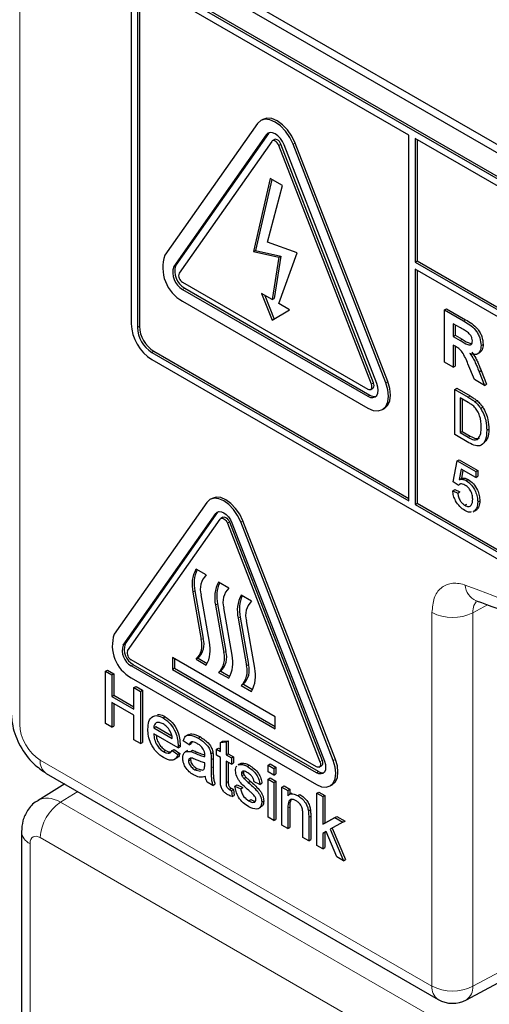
# Paper-space layout 'Blatt4' of a CAD drawing. Header units: millimetres. Extents: x 5 to 418, y 2 to 292.
# Tile 22 of 111: x 115.41 to 118.1, y 181.95 to 187.59. Entities that reach past the tile are written whole.
import ezdxf

# ---------------------------------------------------------------- set-up
doc = ezdxf.new("R2010")
doc.units = ezdxf.units.MM

psp = doc.layouts.new('Blatt4')

# ---------------------------------------------------------------- linework, layer by layer
at = {"color": 7, "linetype": 'Continuous', "lineweight": 18}
for p, q in [((115.414, 194.938), (115.414, 183.5515)), ((116.8263, 186.9303), (116.8381, 186.9371)), ((116.8978, 186.8686), (116.9096, 186.8754)), ((116.9794, 186.8759), (116.9912, 186.8827)), ((116.296, 186.1757), (116.3078, 186.1825)), ((116.347, 186.0442), (116.3588, 186.051)), ((116.0878, 185.8256), (116.0996, 185.8324)), ((117.9556, 185.8633), (117.9674, 185.8701)), ((117.9368, 185.7513), (117.9486, 185.7581)), ((116.1703, 185.6827), (116.1821, 185.6895)), ((117.4281, 185.5017), (117.4399, 185.5085)), ((117.5098, 185.509), (117.5216, 185.5158)), ((117.4077, 185.4319), (117.4195, 185.4387)), ((117.9815, 185.4264), (117.9933, 185.4332)), ((117.9827, 185.197), (117.9945, 185.2038)), ((116.5368, 184.7601), (116.5486, 184.7669)), ((116.6032, 184.7047), (116.6149, 184.7115)), ((116.6797, 184.7116), (116.6915, 184.7184)), ((116.4177, 184.3166), (116.4059, 184.3097)), ((116.5473, 184.2417), (116.5356, 184.2349)), ((117.7751, 182.0524), (117.7751, 184.1924)), ((118.0921, 184.2363), (118.0087, 184.1912)), ((118.0087, 184.1912), (118.0087, 182.0512)), ((116.677, 184.1669), (116.6652, 184.1601)), ((116.4649, 184.0444), (116.4531, 184.0376)), ((116.0065, 184.0055), (116.0183, 184.0123)), ((116.5945, 183.9696), (116.5828, 183.9628)), ((116.0524, 183.8871), (116.0642, 183.8939)), ((116.7242, 183.8948), (116.7124, 183.888)), ((115.5318, 183.3474), (117.7751, 182.0524)), ((116.419, 183.386), (116.4308, 183.3928)), ((116.5105, 183.3494), (116.5223, 183.3562)), ((117.1335, 183.3379), (117.1453, 183.3447)), ((117.21, 183.3447), (117.2218, 183.3515)), ((116.5105, 183.3026), (116.5223, 183.3094)), ((117.1131, 183.2748), (117.1249, 183.2816)), ((116.597, 183.2178), (116.6087, 183.2246)), ((115.7468, 183.167), (115.6478, 183.1058)), ((115.6478, 183.1058), (117.9614, 181.7702)), ((116.9493, 183.0716), (116.9611, 183.0784)), ((117.069, 183.0191), (117.0807, 183.0259)), ((117.7867, 181.6013), (115.532, 182.9029)), ((115.4731, 182.8688), (115.4731, 180.5927)), ((118.0087, 182.0512), (118.6332, 182.387))]:
    psp.add_line(p, q, dxfattribs=at)
at = {"color": 7, "linetype": 'Continuous', "lineweight": 25}
for p, q in [((116.1526, 187.9792), (122.1041, 184.5435)), ((116.1938, 188.0031), (122.0864, 184.6014)), ((122.0628, 184.4176), (116.1703, 187.8193)), ((122.0746, 184.4244), (116.1821, 187.8261)), ((116.0524, 187.7513), (116.0524, 185.846)), ((117.6434, 186.9281), (116.1703, 187.7785)), ((116.0878, 187.7309), (116.0878, 185.8256)), ((116.0996, 187.7377), (116.0996, 185.8324)), ((116.8058, 187.0179), (116.7941, 187.0111)), ((116.7753, 186.9937), (116.245, 186.2392)), ((116.8263, 186.9303), (116.296, 186.1757)), ((116.8381, 186.9371), (116.3078, 186.1825)), ((116.842, 186.9416), (116.8381, 186.9371)), ((116.8725, 186.9025), (116.8607, 186.8956)), ((117.6434, 184.8323), (117.6434, 186.9281)), ((117.6788, 186.9077), (117.6788, 186.2001)), ((122.0628, 184.3768), (117.6788, 186.9077)), ((117.6906, 186.9009), (117.6906, 186.2069)), ((116.857, 186.8922), (116.3266, 186.1376)), ((117.4281, 185.5017), (116.8978, 186.8686)), ((117.4399, 185.5085), (116.9096, 186.8754)), ((117.4587, 185.5045), (116.9284, 186.8713)), ((117.5098, 185.509), (116.9794, 186.8759)), ((117.5216, 185.5158), (116.9912, 186.8827)), ((116.8479, 186.6797), (116.7534, 186.2607)), ((116.857, 186.6744), (116.7652, 186.2675)), ((116.9181, 186.6392), (116.8479, 186.6797)), ((116.833, 186.3148), (116.9181, 186.6392)), ((117.0028, 186.2536), (116.833, 186.3148)), ((116.7534, 186.2607), (116.7652, 186.2675)), ((116.7534, 186.2607), (116.8978, 186.2284)), ((116.7652, 186.2675), (116.9096, 186.2352)), ((116.8978, 186.2284), (116.8592, 185.9853)), ((116.9096, 186.2352), (116.871, 185.9921)), ((116.8978, 185.963), (117.0028, 186.2536)), ((116.8978, 186.2284), (116.9096, 186.2352)), ((117.6788, 186.2001), (117.6906, 186.2069)), ((117.6788, 186.2001), (122.1453, 183.6216)), ((117.6906, 186.2069), (122.1453, 183.6352)), ((122.1453, 183.5808), (117.6788, 186.1593)), ((117.6788, 186.1593), (117.6788, 184.8119)), ((117.6906, 186.1525), (117.6906, 184.8187)), ((116.347, 186.085), (117.4077, 185.4727)), ((116.3588, 186.051), (117.4195, 185.4387)), ((116.347, 186.0442), (117.4077, 185.4319)), ((116.8592, 185.9853), (116.7983, 186.0204)), ((116.7983, 186.0204), (116.8592, 185.8668)), ((116.8171, 186.0096), (116.8708, 185.874)), ((116.8592, 185.9853), (116.871, 185.9921)), ((116.347, 185.9761), (117.4077, 185.3638)), ((116.9587, 185.9278), (116.8978, 185.963)), ((116.8592, 185.8668), (116.9587, 185.9278)), ((117.8468, 185.9261), (117.8586, 185.9329)), ((117.8468, 185.6267), (117.8468, 185.9261)), ((117.8468, 185.9261), (117.9556, 185.8633)), ((117.8586, 185.9329), (117.9674, 185.8701)), ((117.939, 185.823), (117.8966, 185.8474)), ((117.8966, 185.8474), (117.8966, 185.7745)), ((117.9084, 185.8406), (117.9084, 185.7813)), ((117.8966, 185.7745), (117.9084, 185.7813)), ((117.8966, 185.7745), (117.9368, 185.7513)), ((117.9084, 185.7813), (117.9486, 185.7581)), ((117.9078, 185.7181), (117.8966, 185.7246)), ((117.8966, 185.7246), (117.8966, 185.5979)), ((117.9084, 185.7177), (117.9084, 185.6047)), ((118.0562, 185.7223), (118.068, 185.7291)), ((116.1703, 185.6827), (117.6434, 184.8323)), ((116.1821, 185.6895), (117.6434, 184.8459)), ((118.0356, 185.6739), (118.0488, 185.6816)), ((116.1703, 185.6419), (122.0628, 182.2402)), ((117.8966, 185.5979), (117.8468, 185.6267)), ((117.8966, 185.5979), (117.9084, 185.6047)), ((118.0179, 185.5279), (117.981, 185.6172)), ((118.0447, 185.5717), (118.0565, 185.5785)), ((118.0447, 185.5717), (118.0761, 185.4943)), ((118.0565, 185.5785), (118.0879, 185.5011)), ((118.0761, 185.4943), (118.0179, 185.5279)), ((118.0761, 185.4943), (118.0879, 185.5011)), ((117.4244, 185.471), (117.4362, 185.4778)), ((117.905, 185.4706), (117.9167, 185.4774)), ((117.905, 185.2121), (117.905, 185.4706)), ((117.905, 185.4706), (117.9815, 185.4264)), ((117.9167, 185.4774), (117.9933, 185.4332)), ((117.9819, 185.3964), (117.9365, 185.4226)), ((117.9365, 185.4226), (117.9365, 185.2237)), ((117.9483, 185.4158), (117.9483, 185.2305)), ((118.0211, 185.3999), (118.0329, 185.4067)), ((117.491, 185.3556), (117.5028, 185.3624)), ((118.0536, 185.3626), (118.0654, 185.3694)), ((117.9852, 185.1658), (117.905, 185.2121)), ((117.9365, 185.2237), (117.9483, 185.2305)), ((117.9365, 185.2237), (117.9827, 185.197)), ((117.9483, 185.2305), (117.9945, 185.2038)), ((118.0887, 185.2367), (118.1005, 185.2435)), ((117.8963, 184.9419), (117.9193, 185.0612)), ((117.9193, 185.0612), (117.9311, 185.068)), ((117.9193, 185.0612), (118.0255, 184.9999)), ((117.9311, 185.068), (118.0373, 185.0067)), ((117.9428, 185.0145), (117.9314, 184.9542)), ((118.0255, 184.9668), (117.9428, 185.0145)), ((117.9522, 185.0091), (117.9432, 184.961)), ((118.0255, 184.9999), (118.0373, 185.0067)), ((118.0255, 184.9999), (118.0255, 184.9668)), ((118.0373, 185.0067), (118.0373, 184.9736)), ((117.925, 184.922), (117.8963, 184.9419)), ((117.925, 184.922), (117.9368, 184.9288)), ((117.9314, 184.9542), (117.9432, 184.961)), ((117.9713, 184.9484), (117.9831, 184.9552)), ((118.0255, 184.9668), (118.0373, 184.9736)), ((117.8935, 184.8905), (117.9053, 184.8973)), ((117.8935, 184.8905), (117.9222, 184.8773)), ((117.9053, 184.8973), (117.934, 184.8841)), ((117.9222, 184.8773), (117.934, 184.8841)), ((116.4858, 184.8235), (115.9555, 184.069)), ((116.5154, 184.8468), (116.5036, 184.84)), ((117.6788, 184.8119), (117.6906, 184.8187)), ((117.6788, 184.8119), (122.0628, 182.281)), ((117.6906, 184.8187), (122.0746, 182.2878)), ((117.9632, 184.8072), (117.975, 184.814)), ((118.037, 184.8267), (118.0488, 184.8335)), ((116.0065, 184.0055), (116.5368, 184.7601)), ((116.0183, 184.0123), (116.5486, 184.7669)), ((116.5486, 184.7669), (116.5516, 184.7705)), ((118.0117, 184.7702), (118.025, 184.7778)), ((118.0199, 184.776), (118.012, 184.7735)), ((118.0199, 184.776), (118.0317, 184.7828)), ((116.032, 183.9737), (116.5623, 184.7283)), ((116.5779, 184.7386), (116.5661, 184.7318)), ((116.6032, 184.7047), (117.1335, 183.3379)), ((116.6149, 184.7115), (117.1453, 183.3447)), ((116.6287, 184.707), (117.159, 183.3402)), ((117.21, 183.3447), (116.6797, 184.7116)), ((117.2218, 183.3515), (116.6915, 184.7184)), ((116.4826, 184.4077), (116.4237, 184.4417)), ((116.6122, 184.3329), (116.5533, 184.3669)), ((116.4059, 184.3097), (116.4531, 184.0376)), ((116.4177, 184.3166), (116.4649, 184.0444)), ((116.5003, 184.0225), (116.4531, 184.2946)), ((116.5473, 184.2417), (116.5945, 183.9696)), ((116.7419, 184.258), (116.6829, 184.292)), ((116.5356, 184.2349), (116.5828, 183.9628)), ((116.6299, 183.9477), (116.5828, 184.2198)), ((116.6652, 184.1601), (116.7124, 183.888)), ((116.677, 184.1669), (116.7242, 183.8948)), ((116.7596, 183.8729), (116.7124, 184.145)), ((117.1131, 183.3088), (116.0524, 183.9211)), ((116.8774, 183.5946), (116.2881, 183.9348)), ((116.2881, 183.9348), (116.2881, 183.8667)), ((116.2999, 183.928), (116.2999, 183.8735)), ((116.4354, 183.9314), (116.4237, 183.9246)), ((116.4237, 183.9246), (116.4826, 183.8906)), ((116.4354, 183.9314), (116.4885, 183.9007)), ((115.9056, 183.8562), (115.9173, 183.863)), ((115.9056, 183.5568), (115.9056, 183.8562)), ((115.9056, 183.8562), (115.9421, 183.8351)), ((115.9173, 183.863), (115.9539, 183.8419)), ((117.1131, 183.2748), (116.0524, 183.8871)), ((117.1249, 183.2816), (116.0642, 183.8939)), ((116.2999, 183.8735), (116.2881, 183.8667)), ((116.2881, 183.8667), (116.8774, 183.5266)), ((116.2999, 183.8735), (116.8774, 183.5402)), ((116.5651, 183.8565), (116.5533, 183.8497)), ((116.5533, 183.8497), (116.6122, 183.8157)), ((116.5651, 183.8565), (116.6182, 183.8259)), ((115.9421, 183.8351), (115.9539, 183.8419)), ((115.9421, 183.8351), (115.9421, 183.7123)), ((115.9539, 183.8419), (115.9539, 183.7191)), ((116.0524, 183.8191), (117.1131, 183.2068)), ((116.0684, 183.7622), (116.0802, 183.769)), ((116.0684, 183.6394), (116.0684, 183.7622)), ((116.0684, 183.7622), (116.105, 183.7411)), ((116.0802, 183.769), (116.1168, 183.7479)), ((116.105, 183.7411), (116.1168, 183.7479)), ((116.105, 183.7411), (116.105, 183.4417)), ((116.1168, 183.7479), (116.1168, 183.4485)), ((116.6947, 183.7817), (116.6829, 183.7749)), ((116.6829, 183.7749), (116.7419, 183.7409)), ((116.6947, 183.7817), (116.7478, 183.7511)), ((115.9421, 183.7123), (115.9539, 183.7191)), ((115.9421, 183.7123), (116.0684, 183.6394)), ((116.0684, 183.6048), (115.9421, 183.6777)), ((115.9421, 183.6777), (115.9421, 183.5357)), ((115.9539, 183.7191), (116.0684, 183.653)), ((115.9539, 183.6709), (115.9539, 183.5425)), ((116.0684, 183.4628), (116.0684, 183.6048)), ((116.2358, 183.5888), (116.2476, 183.5956)), ((116.8774, 183.5266), (116.8774, 183.5946)), ((115.9421, 183.5357), (115.9056, 183.5568)), ((115.9421, 183.5357), (115.9539, 183.5425)), ((116.1815, 183.5319), (116.1932, 183.5387)), ((116.1815, 183.5319), (116.2878, 183.4705)), ((116.1932, 183.5387), (116.2851, 183.4857)), ((116.105, 183.4417), (116.0684, 183.4628)), ((116.3209, 183.4168), (116.1815, 183.4974)), ((116.3842, 183.434), (116.351, 183.4571)), ((116.38, 183.4942), (116.3668, 183.4866)), ((116.4368, 183.4728), (116.4486, 183.4796)), ((116.5637, 183.4489), (116.5755, 183.4557)), ((116.5755, 183.4557), (116.6087, 183.4584)), ((116.597, 183.4516), (116.6087, 183.4584)), ((116.6087, 183.4584), (116.6087, 183.3833)), ((116.105, 183.4417), (116.1168, 183.4485)), ((116.2381, 183.3956), (116.2498, 183.4024)), ((116.2875, 183.4016), (116.2992, 183.4084)), ((116.2875, 183.4016), (116.32, 183.379)), ((116.2992, 183.4084), (116.3318, 183.3858)), ((116.3209, 183.4168), (116.3327, 183.4237)), ((116.3211, 183.4266), (116.3328, 183.4334)), ((116.375, 183.4014), (116.3617, 183.3937)), ((116.3842, 183.434), (116.396, 183.4408)), ((116.3917, 183.3963), (116.4035, 183.4031)), ((116.4009, 183.4516), (116.396, 183.4408)), ((116.5404, 183.4091), (116.5522, 183.4159)), ((116.5404, 183.3746), (116.5404, 183.4091)), ((116.5404, 183.4091), (116.5637, 183.3957)), ((116.5522, 183.4159), (116.5637, 183.4093)), ((116.5637, 183.4489), (116.597, 183.4516)), ((116.5637, 183.3957), (116.5637, 183.4489)), ((116.597, 183.4516), (116.597, 183.3765)), ((116.2994, 183.3504), (116.3126, 183.358)), ((116.32, 183.379), (116.3318, 183.3858)), ((116.3809, 183.3426), (116.3927, 183.3494)), ((116.5089, 183.3832), (116.5207, 183.39)), ((116.5105, 183.3494), (116.5105, 183.3026)), ((116.5223, 183.3562), (116.5223, 183.3094)), ((116.5637, 183.3611), (116.5404, 183.3746)), ((116.5637, 183.2384), (116.5637, 183.3611)), ((116.597, 183.3765), (116.6087, 183.3833)), ((116.597, 183.3765), (116.6269, 183.3592)), ((116.6269, 183.3247), (116.597, 183.3419)), ((116.597, 183.3419), (116.597, 183.2178)), ((116.6087, 183.3833), (116.6387, 183.366)), ((116.6269, 183.3592), (116.6387, 183.366)), ((116.6269, 183.3592), (116.6269, 183.3247)), ((116.6387, 183.366), (116.6387, 183.3315)), ((116.4172, 183.2921), (116.429, 183.2989)), ((116.4172, 183.2921), (116.4499, 183.2832)), ((116.429, 183.2989), (116.4617, 183.29)), ((116.4603, 183.289), (116.4689, 183.2938)), ((116.4738, 183.3213), (116.474, 183.3323)), ((116.6087, 183.3351), (116.6087, 183.2246)), ((116.6269, 183.3247), (116.6387, 183.3315)), ((116.6771, 183.3267), (116.6639, 183.3191)), ((116.6661, 183.3187), (116.671, 183.3222)), ((116.671, 183.3222), (116.6827, 183.329)), ((116.6779, 183.3255), (116.6827, 183.329)), ((116.7173, 183.3108), (116.7291, 183.3176)), ((116.8363, 183.3189), (116.8481, 183.3257)), ((116.8363, 183.2805), (116.8363, 183.3189)), ((116.8363, 183.3189), (116.8695, 183.2997)), ((116.8481, 183.3257), (116.8813, 183.3065)), ((116.8695, 183.2997), (116.8813, 183.3065)), ((116.8695, 183.2997), (116.8695, 183.2614)), ((116.8813, 183.3065), (116.8813, 183.2682)), ((117.1297, 183.3072), (117.1415, 183.314)), ((115.5663, 183.2711), (117.8096, 181.9761)), ((116.6834, 183.2709), (116.6952, 183.2777)), ((116.6869, 183.2574), (116.6986, 183.2642)), ((116.6978, 183.2423), (116.7096, 183.2491)), ((116.8695, 183.2614), (116.8363, 183.2805)), ((116.8363, 183.2383), (116.8481, 183.2451)), ((116.8363, 183.2383), (116.8695, 183.2191)), ((116.8363, 183.0195), (116.8363, 183.2383)), ((116.8481, 183.2451), (116.8813, 183.2259)), ((116.8695, 183.2614), (116.8813, 183.2682)), ((115.6717, 183.2103), (115.5198, 183.1164)), ((116.5205, 183.2018), (116.4873, 183.221)), ((116.5205, 183.2018), (116.5323, 183.2086)), ((116.6138, 183.1787), (116.6256, 183.1855)), ((116.6269, 183.1721), (116.6387, 183.1789)), ((116.6269, 183.1721), (116.6302, 183.138)), ((116.6387, 183.1789), (116.642, 183.1448)), ((116.6468, 183.198), (116.6586, 183.2048)), ((116.6468, 183.198), (116.6801, 183.1826)), ((116.6586, 183.2048), (116.6918, 183.1895)), ((116.6801, 183.1826), (116.6918, 183.1895)), ((116.723, 183.2194), (116.7347, 183.2262)), ((116.7897, 183.2076), (116.7565, 183.223)), ((116.7897, 183.2076), (116.8015, 183.2144)), ((116.8695, 183.2191), (116.8813, 183.2259)), ((116.8695, 183.2191), (116.8695, 183.0003)), ((116.8813, 183.2259), (116.8813, 183.0071)), ((116.9161, 183.1923), (116.9278, 183.1991)), ((116.9161, 182.9735), (116.9161, 183.1923)), ((116.9161, 183.1923), (116.9493, 183.1731)), ((116.9278, 183.1991), (116.9611, 183.1799)), ((116.9493, 183.1731), (116.9611, 183.1799)), ((116.9493, 183.1731), (116.9493, 183.1425)), ((116.9611, 183.1799), (116.9611, 183.1517)), ((117.1922, 183.1989), (117.204, 183.2057)), ((116.6302, 183.138), (116.642, 183.1448)), ((116.7259, 183.114), (116.7376, 183.1208)), ((116.9701, 183.1569), (116.9569, 183.1493)), ((117.007, 183.1436), (117.0188, 183.1504)), ((117.1161, 183.1574), (117.1279, 183.1642)), ((117.1161, 182.858), (117.1161, 183.1574)), ((117.1161, 183.1574), (117.1493, 183.1382)), ((117.1279, 183.1642), (117.1611, 183.145)), ((117.1493, 183.1382), (117.1611, 183.145)), ((117.1493, 183.1382), (117.1493, 182.9794)), ((117.1611, 183.145), (117.1611, 182.9862)), ((116.7817, 183.0692), (116.795, 183.0769)), ((116.7997, 183.1064), (116.8115, 183.1132)), ((116.9493, 183.0716), (116.9493, 182.9543)), ((116.9611, 183.0784), (116.9611, 182.9611)), ((117.0672, 183.0559), (117.079, 183.0627)), ((116.8695, 183.0003), (116.8363, 183.0195)), ((116.8695, 183.0003), (116.8813, 183.0071)), ((117.0357, 182.9044), (117.0357, 183.035)), ((117.069, 183.0191), (117.069, 182.8852)), ((117.0807, 183.0259), (117.0807, 182.892)), ((117.1493, 182.9794), (117.2188, 183.0175)), ((117.1611, 182.9862), (117.2306, 183.0243)), ((117.2188, 183.0175), (117.2306, 183.0243)), ((117.2188, 183.0175), (117.2651, 182.9908)), ((117.2306, 183.0243), (117.2769, 182.9976)), ((116.9493, 182.9543), (116.9161, 182.9735)), ((116.9493, 182.9543), (116.9611, 182.9611)), ((117.1493, 182.9794), (117.1611, 182.9862)), ((117.2651, 182.9908), (117.1923, 182.951)), ((117.1923, 182.951), (117.2684, 182.7701)), ((117.2042, 182.9575), (117.2802, 182.7769)), ((117.2651, 182.9908), (117.2769, 182.9976)), ((115.4243, 182.9369), (115.4243, 180.6608)), ((117.069, 182.8852), (117.0357, 182.9044)), ((117.069, 182.8852), (117.0807, 182.892)), ((117.1684, 182.9379), (117.1493, 182.9274)), ((117.1493, 182.9274), (117.1493, 182.8388)), ((117.1611, 182.9339), (117.1611, 182.8456)), ((117.2296, 182.7925), (117.1684, 182.9379)), ((117.1493, 182.8388), (117.1161, 182.858)), ((117.1493, 182.8388), (117.1611, 182.8456)), ((117.2684, 182.7701), (117.2296, 182.7925)), ((117.2684, 182.7701), (117.2802, 182.7769)), ((117.9719, 181.9737), (118.6581, 182.3426))]:
    psp.add_line(p, q, dxfattribs=at)
at = {"color": 7, "linetype": 'Continuous', "lineweight": 25, "flags": 128}
for points in [[(116.9794, 186.8759), (116.9607, 186.9149), (116.9363, 186.9506), (116.9079, 186.9806), (116.8774, 187.0029), (116.8469, 187.0158), (116.8185, 187.0187), (116.794, 187.0111), (116.7753, 186.9937)], [(116.9912, 186.8827), (116.9725, 186.9217), (116.9481, 186.9574), (116.9197, 186.9874), (116.8892, 187.0097), (116.8587, 187.0226), (116.8302, 187.0255), (116.8058, 187.0179)], [(116.9284, 186.8713), (116.919, 186.8908), (116.9068, 186.9087), (116.8926, 186.9237), (116.8774, 186.9348), (116.8621, 186.9413), (116.8479, 186.9427), (116.8357, 186.939), (116.8263, 186.9303)], [(116.8978, 186.8686), (116.894, 186.8764), (116.8892, 186.8835), (116.8835, 186.8896), (116.8774, 186.894), (116.8713, 186.8966), (116.8656, 186.8972), (116.8607, 186.8956), (116.857, 186.8922)], [(116.9096, 186.8754), (116.9058, 186.8832), (116.9009, 186.8904), (116.8953, 186.8964), (116.8892, 186.9008), (116.8831, 186.9034), (116.8774, 186.904), (116.8725, 186.9025)], [(117.4077, 185.3638), (117.4382, 185.3508), (117.4666, 185.348), (117.491, 185.3556), (117.5098, 185.3729), (117.5215, 185.399), (117.5256, 185.4319), (117.5215, 185.4694), (117.5098, 185.509)], [(117.4077, 185.4319), (117.423, 185.4254), (117.4372, 185.424), (117.4494, 185.4277), (117.4587, 185.4364), (117.4646, 185.4494), (117.4666, 185.4659), (117.4646, 185.4847), (117.4587, 185.5045)], [(117.4077, 185.4727), (117.4138, 185.4701), (117.4195, 185.4695), (117.4244, 185.471), (117.4281, 185.4745), (117.4305, 185.4797), (117.4313, 185.4863), (117.4305, 185.4938), (117.4281, 185.5017)], [(117.4362, 185.4778), (117.4362, 185.4778), (117.4399, 185.4813), (117.4423, 185.4865), (117.4431, 185.4931), (117.4423, 185.5006), (117.4399, 185.5085)], [(117.5028, 185.3624), (117.5028, 185.3624), (117.5216, 185.3798), (117.5333, 185.4058), (117.5373, 185.4387), (117.5333, 185.4762), (117.5216, 185.5158)], [(116.6797, 184.7116), (116.6619, 184.7486), (116.6387, 184.7826), (116.6117, 184.8111), (116.5828, 184.8322), (116.5538, 184.8445), (116.5268, 184.8472), (116.5036, 184.84), (116.4858, 184.8235)], [(116.6915, 184.7184), (116.6737, 184.7554), (116.6505, 184.7894), (116.6235, 184.8179), (116.5945, 184.839), (116.5656, 184.8513), (116.5386, 184.854), (116.5154, 184.8468)], [(116.5368, 184.7601), (116.5453, 184.7679), (116.5562, 184.7713), (116.569, 184.77), (116.5828, 184.7642), (116.5965, 184.7542), (116.6093, 184.7406), (116.6203, 184.7246), (116.6287, 184.707)], [(116.5623, 184.7283), (116.5661, 184.7318), (116.571, 184.7333), (116.5767, 184.7327), (116.5828, 184.7301), (116.5889, 184.7257), (116.5945, 184.7197), (116.5994, 184.7125), (116.6032, 184.7047)], [(116.5779, 184.7386), (116.5828, 184.7401), (116.5884, 184.7395), (116.5945, 184.7369), (116.6006, 184.7325), (116.6063, 184.7265), (116.6112, 184.7193), (116.6149, 184.7115)], [(117.1131, 183.2068), (117.1421, 183.1944), (117.1691, 183.1918), (117.1922, 183.1989), (117.21, 183.2154), (117.2212, 183.2402), (117.225, 183.2714), (117.2212, 183.3071), (117.21, 183.3447)], [(117.159, 183.3402), (117.1643, 183.3223), (117.1661, 183.3054), (117.1643, 183.2906), (117.159, 183.2789), (117.1506, 183.2711), (117.1396, 183.2677), (117.1268, 183.269), (117.1131, 183.2748)], [(117.1453, 183.3447), (117.1476, 183.3368), (117.1484, 183.3292), (117.1476, 183.3227), (117.1453, 183.3175), (117.1415, 183.314), (117.1415, 183.314)], [(117.204, 183.2057), (117.204, 183.2057), (117.2218, 183.2222), (117.233, 183.247), (117.2368, 183.2782), (117.233, 183.3139), (117.2218, 183.3515)], [(117.1335, 183.3379), (117.1358, 183.33), (117.1367, 183.3224), (117.1358, 183.3159), (117.1335, 183.3107), (117.1297, 183.3072), (117.1249, 183.3057), (117.1192, 183.3062), (117.1131, 183.3088)]]:
    psp.add_lwpolyline(points, dxfattribs=at)
at = {"color": 7, "linetype": 'Continuous', "lineweight": 25}
for centre, radius, start, end in [((116.4529, 186.1685), 0.2196, 161.2216, 241.1898), ((116.4, 186.1404), 0.1098, 161.2216, 241.1898), ((116.4117, 186.1472), 0.1098, 161.2216, 241.1898), ((116.3682, 186.1235), 0.0439, 161.2216, 241.1898), ((116.3083, 185.8577), 0.2561, 182.6055, 237.3945), ((116.2669, 185.8338), 0.1793, 182.6055, 237.3945), ((116.2787, 185.8406), 0.1793, 182.6055, 237.3945), ((117.4449, 185.4755), 0.0448, 235.4104, 282.8071), ((116.586, 184.3527), 0.1852, 151.2773, 193.423), ((116.6059, 184.3598), 0.1931, 156.0065, 192.9449), ((116.5606, 184.327), 0.1122, 134.0193, 196.7705), ((116.7157, 184.2779), 0.1852, 151.2773, 193.423), ((116.7356, 184.285), 0.1931, 156.0065, 192.9449), ((116.6902, 184.2522), 0.1122, 134.0193, 196.7705), ((116.8453, 184.2031), 0.1852, 151.2773, 193.423), ((116.8652, 184.2101), 0.1931, 156.0065, 192.9449), ((116.8198, 184.1773), 0.1122, 134.0193, 196.7705), ((116.1529, 184.0018), 0.2086, 161.2216, 241.1898), ((116.3457, 184.0053), 0.1122, 314.0193, 16.7705), ((116.3575, 184.0121), 0.1122, 314.0193, 16.7705), ((116.3202, 183.9795), 0.1852, 331.2773, 13.423), ((116.1, 183.9737), 0.0988, 161.2216, 241.1898), ((116.1118, 183.9805), 0.0988, 161.2216, 241.1898), ((116.0736, 183.9596), 0.0439, 161.2216, 241.1898), ((116.4753, 183.9304), 0.1122, 314.0193, 16.7705), ((116.4871, 183.9372), 0.1122, 314.0193, 16.7705), ((116.4498, 183.9047), 0.1852, 331.2773, 13.423), ((116.6049, 183.8556), 0.1122, 314.0193, 16.7705), ((116.6167, 183.8624), 0.1122, 314.0193, 16.7705), ((116.5795, 183.8299), 0.1852, 331.2773, 13.423), ((117.1479, 183.3151), 0.0406, 235.5354, 281.5607), ((117.8929, 182.1205), 0.1667, 240.0027, 298.2656)]:
    psp.add_arc(centre, radius, start, end, dxfattribs=at)
at = {"color": 7, "linetype": 'Continuous', "lineweight": 18}
for centre, radius, start, end in [((115.1994, 176.8723), 7.9725, 50.30384, 69.70154), ((118.0691, 184.3561), 0.1042, 183.5375, 246.7046), ((117.8931, 184.4205), 0.2568, 242.6565, 296.7662), ((115.6113, 183.3374), 0.0801, 172.814, 235.8738), ((115.7885, 182.891), 0.2568, 123.2297, 177.3477), ((115.5041, 182.9426), 0.08, 184.0936, 247.1944), ((117.8545, 182.0424), 0.0801, 172.814, 235.8738), ((117.8931, 182.2806), 0.2568, 242.6565, 296.7662), ((117.9256, 182.0432), 0.0835, 303.6566, 5.5302)]:
    psp.add_arc(centre, radius, start, end, dxfattribs=at)
for centre, major_axis, ratio, start_param, end_param in [((115.5319, 183.4835), (-0.0833, 0.1443), 0.577557, 0.785632, 2.356124), ((115.6499, 182.9028), (-0.1293, 0.214), 0.577285, 5.486388, 6.284613), ((115.532, 182.8348), (-0.0417, 0.0722), 0.577206, 5.498021, 7.068512)]:
    psp.add_ellipse(centre, major_axis=major_axis, ratio=ratio, start_param=start_param, end_param=end_param, dxfattribs=at)
at = {"color": 7, "linetype": 'Continuous', "lineweight": 25}
for points, knots in [([(117.9786, 185.7991), (117.9713, 185.8038), (117.9581, 185.812), (117.9448, 185.8196), (117.939, 185.823)], [0, 0, 0, 0, 0.559921, 1, 1, 1, 1]), ([(117.9556, 185.8633), (117.9674, 185.8563), (117.9908, 185.8423), (118.0209, 185.8178), (118.0391, 185.7894), (118.0527, 185.7587), (118.0548, 185.7368), (118.0562, 185.7223)], [0, 0, 0, 0, 0.2511382, 0.5005379, 0.6257426, 0.7510544, 1, 1, 1, 1]), ([(117.9674, 185.8701), (117.9791, 185.8631), (118.0026, 185.8491), (118.0326, 185.8246), (118.0509, 185.7962), (118.0644, 185.7655), (118.0666, 185.7436), (118.068, 185.7291)], [0, 0, 0, 0, 0.2511382, 0.5005379, 0.6257426, 0.7510544, 1, 1, 1, 1]), ([(118.0063, 185.7484), (118.006, 185.7535), (118.0053, 185.7637), (117.9958, 185.7839), (117.9852, 185.7934), (117.9786, 185.7991)], [0, 0, 0, 0, 0.281084, 0.561281, 1, 1, 1, 1]), ([(117.981, 185.6172), (117.9716, 185.6407), (117.9587, 185.6735), (117.9288, 185.7063), (117.9148, 185.7142), (117.9078, 185.7181)], [0, 0, 0, 0, 0.560986, 0.779305, 1, 1, 1, 1]), ([(117.9368, 185.7513), (117.9515, 185.7423), (117.9698, 185.731), (117.9912, 185.7252), (118.0001, 185.728), (118.0056, 185.7361), (118.0061, 185.7443), (118.0063, 185.7484)], [0, 0, 0, 0, 0.500908, 0.625718, 0.750365, 0.875021, 1, 1, 1, 1]), ([(117.9486, 185.7581), (117.9634, 185.7485), (117.981, 185.737), (117.9973, 185.734), (117.9999, 185.7335)], [0, 0, 0, 0, 0.846639, 1, 1, 1, 1]), ([(118.0562, 185.7223), (118.0553, 185.7112), (118.0536, 185.6891), (118.0368, 185.6715), (118.0142, 185.6695), (117.9989, 185.6748), (117.9912, 185.6775)], [0, 0, 0, 0, 0.279943, 0.558974, 0.779184, 1, 1, 1, 1]), ([(118.068, 185.7291), (118.0673, 185.7177), (118.0661, 185.6965), (118.0538, 185.687), (118.0481, 185.6826)], [0, 0, 0, 0, 0.5375705, 1, 1, 1, 1]), ([(117.9912, 185.6775), (117.9991, 185.6664), (118.0121, 185.6482), (118.0254, 185.6199), (118.0354, 185.5958), (118.0416, 185.5797), (118.0447, 185.5717)], [0, 0, 0, 0, 0.339561, 0.559573, 0.779778, 1, 1, 1, 1]), ([(118.003, 185.6843), (118.0109, 185.6732), (118.0239, 185.655), (118.0372, 185.6267), (118.0472, 185.6027), (118.0534, 185.5866), (118.0565, 185.5785)], [0, 0, 0, 0, 0.339561, 0.559573, 0.779778, 1, 1, 1, 1]), ([(117.9815, 185.4264), (117.989, 185.4221), (118.0022, 185.4144), (118.0153, 185.4043), (118.0211, 185.3999)], [0, 0, 0, 0, 0.560174, 1, 1, 1, 1]), ([(117.9933, 185.4332), (118.0007, 185.4289), (118.014, 185.4212), (118.0271, 185.4111), (118.0329, 185.4067)], [0, 0, 0, 0, 0.560174, 1, 1, 1, 1]), ([(118.0189, 185.3697), (118.0121, 185.3755), (118, 185.386), (117.9874, 185.3932), (117.9819, 185.3964)], [0, 0, 0, 0, 0.559255, 1, 1, 1, 1]), ([(118.0211, 185.3999), (118.0277, 185.3939), (118.0396, 185.3831), (118.0493, 185.3689), (118.0536, 185.3626)], [0, 0, 0, 0, 0.559847, 1, 1, 1, 1]), ([(118.0329, 185.4067), (118.0395, 185.4007), (118.0513, 185.3899), (118.0611, 185.3757), (118.0654, 185.3694)], [0, 0, 0, 0, 0.559847, 1, 1, 1, 1]), ([(118.0571, 185.2555), (118.0561, 185.2766), (118.0547, 185.306), (118.0368, 185.3472), (118.0249, 185.3622), (118.0189, 185.3697)], [0, 0, 0, 0, 0.55915, 0.78004, 1, 1, 1, 1]), ([(118.0536, 185.3626), (118.0602, 185.3509), (118.0734, 185.3275), (118.0862, 185.2833), (118.0877, 185.2544), (118.0887, 185.2367)], [0, 0, 0, 0, 0.279769, 0.559929, 1, 1, 1, 1]), ([(118.0654, 185.3694), (118.072, 185.3577), (118.0852, 185.3344), (118.098, 185.2901), (118.0995, 185.2612), (118.1005, 185.2435)], [0, 0, 0, 0, 0.279769, 0.559929, 1, 1, 1, 1]), ([(118.0887, 185.2367), (118.0875, 185.2185), (118.0853, 185.1821), (118.0625, 185.1466), (118.0238, 185.1453), (117.9981, 185.1589), (117.9852, 185.1658)], [0, 0, 0, 0, 0.28084, 0.5599517, 0.7790685, 1, 1, 1, 1]), ([(117.9945, 185.2038), (118.0053, 185.1976), (118.0247, 185.1864), (118.0405, 185.19), (118.0474, 185.1916)], [0, 0, 0, 0, 0.561861, 1, 1, 1, 1]), ([(118.0356, 185.1848), (118.0431, 185.1948), (118.0565, 185.2128), (118.0569, 185.2424), (118.0571, 185.2555)], [0, 0, 0, 0, 0.557452, 1, 1, 1, 1]), ([(118.1005, 185.2435), (118.1001, 185.2243), (118.0995, 185.1946), (118.0851, 185.1786), (118.08, 185.173)], [0, 0, 0, 0, 0.648204, 1, 1, 1, 1]), ([(117.9827, 185.197), (117.9936, 185.1908), (118.0129, 185.1796), (118.0287, 185.1832), (118.0356, 185.1848)], [0, 0, 0, 0, 0.561861, 1, 1, 1, 1]), ([(117.9314, 184.9542), (117.9382, 184.9556), (117.9503, 184.9582), (117.9649, 184.9514), (117.9713, 184.9484)], [0, 0, 0, 0, 0.559939, 1, 1, 1, 1]), ([(117.9634, 184.9231), (117.9591, 184.9253), (117.9507, 184.9296), (117.9391, 184.9313), (117.934, 184.9275), (117.9316, 184.9257)], [0, 0, 0, 0, 0.353598, 0.706329, 1, 1, 1, 1]), ([(117.9432, 184.961), (117.9499, 184.9624), (117.9621, 184.965), (117.9767, 184.9582), (117.9831, 184.9552)], [0, 0, 0, 0, 0.559939, 1, 1, 1, 1]), ([(118.0083, 184.8413), (118.0078, 184.8497), (118.0069, 184.8664), (117.9963, 184.8928), (117.9799, 184.9124), (117.9689, 184.9195), (117.9634, 184.9231)], [0, 0, 0, 0, 0.280653, 0.559595, 0.77929, 1, 1, 1, 1]), ([(117.9713, 184.9484), (117.9815, 184.9409), (118.0021, 184.926), (118.0237, 184.8898), (118.0354, 184.8555), (118.0365, 184.8363), (118.037, 184.8267)], [0, 0, 0, 0, 0.27917, 0.558797, 0.779169, 1, 1, 1, 1]), ([(117.9831, 184.9552), (117.9933, 184.9477), (118.0138, 184.9328), (118.0355, 184.8966), (118.0472, 184.8623), (118.0483, 184.8431), (118.0488, 184.8335)], [0, 0, 0, 0, 0.27917, 0.558797, 0.779169, 1, 1, 1, 1]), ([(117.963, 184.7774), (117.9532, 184.784), (117.9337, 184.7972), (117.9107, 184.8294), (117.8971, 184.8621), (117.8947, 184.881), (117.8935, 184.8905)], [0, 0, 0, 0, 0.28007, 0.559249, 0.779432, 1, 1, 1, 1]), ([(117.9222, 184.8773), (117.9234, 184.8698), (117.9257, 184.855), (117.9354, 184.8331), (117.9492, 184.8164), (117.9585, 184.8102), (117.9632, 184.8072)], [0, 0, 0, 0, 0.280714, 0.559926, 0.779622, 1, 1, 1, 1]), ([(117.9632, 184.8072), (117.9706, 184.8038), (117.9852, 184.7971), (118.0004, 184.8059), (118.0074, 184.8221), (118.008, 184.8349), (118.0083, 184.8413)], [0, 0, 0, 0, 0.279539, 0.558252, 0.778884, 1, 1, 1, 1]), ([(118.037, 184.8267), (118.0362, 184.8149), (118.0348, 184.7938), (118.0244, 184.7814), (118.0199, 184.776)], [0, 0, 0, 0, 0.559726, 1, 1, 1, 1]), ([(118.0488, 184.8335), (118.048, 184.8217), (118.0466, 184.8006), (118.0362, 184.7882), (118.0317, 184.7828)], [0, 0, 0, 0, 0.559726, 1, 1, 1, 1]), ([(117.9991, 184.7695), (117.9966, 184.7684), (117.9867, 184.7641), (117.9731, 184.7718), (117.963, 184.7774)], [0, 0, 0, 0, 0.258464, 1, 1, 1, 1]), ([(118.0221, 184.262), (118.022, 184.262), (118.0188, 184.2611), (118.0243, 184.2603), (118.0298, 184.2594)], [0, 0, 0, 0, 0.006192, 1, 1, 1, 1]), ([(118.028, 184.2603), (118.1073, 184.2315), (118.3378, 184.1475), (118.7251, 183.9736), (119.1889, 183.7252), (119.6535, 183.433), (120.0258, 183.1662), (120.2416, 182.995), (120.3049, 182.9449)], [0, 0, 0, 0, 0.106109, 0.308603, 0.511101, 0.713584, 0.916095, 1, 1, 1, 1]), ([(115.3652, 183.6196), (115.3669, 183.5941), (115.3714, 183.5292), (115.4135, 183.4244), (115.483, 183.3285), (115.5417, 183.2881), (115.5663, 183.2711)], [0, 0, 0, 0, 0.187821, 0.477899, 0.78076, 1, 1, 1, 1]), ([(116.1482, 183.5243), (116.149, 183.54), (116.1507, 183.5715), (116.1717, 183.5993), (116.2027, 183.6047), (116.2247, 183.5941), (116.2358, 183.5888)], [0, 0, 0, 0, 0.280748, 0.559775, 0.779666, 1, 1, 1, 1]), ([(116.2036, 183.6063), (116.2074, 183.6072), (116.2202, 183.6104), (116.2362, 183.6017), (116.2476, 183.5956)], [0, 0, 0, 0, 0.29546, 1, 1, 1, 1]), ([(116.2358, 183.5888), (116.2495, 183.579), (116.277, 183.5595), (116.3063, 183.5105), (116.3194, 183.4648), (116.3205, 183.4393), (116.3211, 183.4266)], [0, 0, 0, 0, 0.279366, 0.558398, 0.778885, 1, 1, 1, 1]), ([(116.2476, 183.5956), (116.2613, 183.5858), (116.2888, 183.5663), (116.3181, 183.5173), (116.3312, 183.4716), (116.3323, 183.4461), (116.3328, 183.4334)], [0, 0, 0, 0, 0.279366, 0.558398, 0.778885, 1, 1, 1, 1]), ([(116.2375, 183.3613), (116.2235, 183.3709), (116.1956, 183.3899), (116.1643, 183.4386), (116.1499, 183.4854), (116.1488, 183.5113), (116.1482, 183.5243)], [0, 0, 0, 0, 0.279952, 0.558661, 0.778994, 1, 1, 1, 1]), ([(116.2356, 183.5544), (116.2282, 183.5579), (116.2134, 183.5651), (116.1955, 183.5621), (116.1841, 183.5504), (116.1823, 183.5381), (116.1815, 183.5319)], [0, 0, 0, 0, 0.28019, 0.559728, 0.779642, 1, 1, 1, 1]), ([(116.2756, 183.5129), (116.269, 183.5228), (116.2572, 183.5404), (116.2422, 183.5501), (116.2356, 183.5544)], [0, 0, 0, 0, 0.558512, 1, 1, 1, 1]), ([(116.2878, 183.4705), (116.287, 183.4783), (116.2854, 183.4922), (116.2786, 183.5066), (116.2756, 183.5129)], [0, 0, 0, 0, 0.560674, 1, 1, 1, 1]), ([(116.1815, 183.4974), (116.1825, 183.4868), (116.1845, 183.4659), (116.1984, 183.4341), (116.2178, 183.4093), (116.2313, 183.4001), (116.2381, 183.3956)], [0, 0, 0, 0, 0.280633, 0.559687, 0.779661, 1, 1, 1, 1]), ([(116.1956, 183.4892), (116.1963, 183.4836), (116.1981, 183.4675), (116.2103, 183.4409), (116.2295, 183.4161), (116.2431, 183.407), (116.2498, 183.4024)], [0, 0, 0, 0, 0.171818, 0.493083, 0.746331, 1, 1, 1, 1]), ([(116.351, 183.4571), (116.354, 183.4672), (116.3601, 183.4875), (116.3929, 183.495), (116.4201, 183.4812), (116.4368, 183.4728)], [0, 0, 0, 0, 0.28043, 0.559303, 1, 1, 1, 1]), ([(116.3811, 183.4921), (116.3871, 183.4947), (116.4058, 183.5029), (116.4313, 183.489), (116.4486, 183.4796)], [0, 0, 0, 0, 0.323837, 1, 1, 1, 1]), ([(116.4309, 183.4417), (116.4252, 183.4447), (116.4139, 183.4508), (116.3982, 183.4541), (116.3886, 183.4462), (116.3857, 183.4381), (116.3842, 183.434)], [0, 0, 0, 0, 0.280855, 0.559751, 0.7795, 1, 1, 1, 1]), ([(116.4368, 183.4728), (116.4542, 183.4617), (116.4783, 183.4463), (116.5031, 183.409), (116.507, 183.3918), (116.5089, 183.3832)], [0, 0, 0, 0, 0.5592531, 0.7791951, 1, 1, 1, 1]), ([(116.4486, 183.4796), (116.4659, 183.4685), (116.4901, 183.4531), (116.5149, 183.4158), (116.5188, 183.3986), (116.5207, 183.39)], [0, 0, 0, 0, 0.5592531, 0.7791951, 1, 1, 1, 1]), ([(116.2381, 183.3956), (116.2438, 183.3927), (116.2552, 183.3868), (116.2748, 183.385), (116.2827, 183.3953), (116.2875, 183.4016)], [0, 0, 0, 0, 0.2812824, 0.5619063, 1, 1, 1, 1]), ([(116.2498, 183.4024), (116.2557, 183.3992), (116.2659, 183.3937), (116.2749, 183.394), (116.2788, 183.3941)], [0, 0, 0, 0, 0.568403, 1, 1, 1, 1]), ([(116.3211, 183.4266), (116.321, 183.4248), (116.321, 183.4215), (116.3209, 183.4183), (116.3209, 183.4168)], [0, 0, 0, 0, 0.559999, 1, 1, 1, 1]), ([(116.3328, 183.4334), (116.3328, 183.4316), (116.3328, 183.4283), (116.3327, 183.4251), (116.3327, 183.4237)], [0, 0, 0, 0, 0.559999, 1, 1, 1, 1]), ([(116.3477, 183.3596), (116.3484, 183.3673), (116.3498, 183.3826), (116.3644, 183.3993), (116.3814, 183.3974), (116.3917, 183.3963)], [0, 0, 0, 0, 0.280458, 0.560983, 1, 1, 1, 1]), ([(116.3917, 183.3963), (116.3968, 183.3946), (116.4058, 183.3917), (116.415, 183.3877), (116.419, 183.386)], [0, 0, 0, 0, 0.559918, 1, 1, 1, 1]), ([(116.4035, 183.4031), (116.4085, 183.4014), (116.4176, 183.3985), (116.4268, 183.3945), (116.4308, 183.3928)], [0, 0, 0, 0, 0.559918, 1, 1, 1, 1]), ([(116.4654, 183.4101), (116.4594, 183.4176), (116.4487, 183.431), (116.4363, 183.4384), (116.4309, 183.4417)], [0, 0, 0, 0, 0.557871, 1, 1, 1, 1]), ([(116.474, 183.3758), (116.4739, 183.382), (116.4736, 183.393), (116.4679, 183.4049), (116.4654, 183.4101)], [0, 0, 0, 0, 0.561903, 1, 1, 1, 1]), ([(116.32, 183.379), (116.3163, 183.3702), (116.3088, 183.3528), (116.2798, 183.3416), (116.2536, 183.3538), (116.2375, 183.3613)], [0, 0, 0, 0, 0.280613, 0.560833, 1, 1, 1, 1]), ([(116.3318, 183.3858), (116.3286, 183.3761), (116.3244, 183.3637), (116.3141, 183.3604), (116.3117, 183.3597)], [0, 0, 0, 0, 0.7760041, 1, 1, 1, 1]), ([(116.4097, 183.262), (116.401, 183.2676), (116.3837, 183.2787), (116.3622, 183.3056), (116.3494, 183.335), (116.3482, 183.3514), (116.3477, 183.3596)], [0, 0, 0, 0, 0.280815, 0.55969, 0.779696, 1, 1, 1, 1]), ([(116.4239, 183.3493), (116.4145, 183.3536), (116.4026, 183.359), (116.3901, 183.3585), (116.385, 183.3556), (116.3816, 183.3503), (116.3811, 183.3452), (116.3809, 183.3426)], [0, 0, 0, 0, 0.50028, 0.625326, 0.750269, 0.875147, 1, 1, 1, 1]), ([(116.3809, 183.3426), (116.3812, 183.3388), (116.382, 183.3312), (116.3878, 183.319), (116.3993, 183.3038), (116.4098, 183.2969), (116.4172, 183.2921)], [0, 0, 0, 0, 0.1865647, 0.3734672, 0.5606134, 1, 1, 1, 1]), ([(116.3948, 183.3584), (116.3945, 183.3579), (116.3929, 183.3556), (116.3928, 183.3521), (116.3927, 183.3494)], [0, 0, 0, 0, 0.239444, 1, 1, 1, 1]), ([(116.3927, 183.3494), (116.393, 183.3456), (116.3937, 183.338), (116.3996, 183.3258), (116.411, 183.3106), (116.4216, 183.3037), (116.429, 183.2989)], [0, 0, 0, 0, 0.186565, 0.373467, 0.560613, 1, 1, 1, 1]), ([(116.419, 183.386), (116.4294, 183.3815), (116.4479, 183.3735), (116.4659, 183.369), (116.4738, 183.367)], [0, 0, 0, 0, 0.560185, 1, 1, 1, 1]), ([(116.474, 183.3323), (116.4648, 183.3347), (116.4483, 183.3388), (116.4314, 183.3461), (116.4239, 183.3493)], [0, 0, 0, 0, 0.55976, 1, 1, 1, 1]), ([(116.4308, 183.3928), (116.4412, 183.3882), (116.456, 183.3817), (116.4704, 183.378), (116.4747, 183.3768)], [0, 0, 0, 0, 0.701958, 1, 1, 1, 1]), ([(116.4738, 183.367), (116.4738, 183.3686), (116.4739, 183.3716), (116.4739, 183.3745), (116.474, 183.3758)], [0, 0, 0, 0, 0.560023, 1, 1, 1, 1]), ([(116.5089, 183.3832), (116.5095, 183.3767), (116.5105, 183.3652), (116.5105, 183.3543), (116.5105, 183.3494)], [0, 0, 0, 0, 0.559817, 1, 1, 1, 1]), ([(116.5207, 183.39), (116.5213, 183.3835), (116.5223, 183.372), (116.5223, 183.3611), (116.5223, 183.3562)], [0, 0, 0, 0, 0.559817, 1, 1, 1, 1]), ([(116.4689, 183.2938), (116.4706, 183.2983), (116.4737, 183.3063), (116.4738, 183.3167), (116.4738, 183.3213)], [0, 0, 0, 0, 0.558995, 1, 1, 1, 1]), ([(116.5105, 183.3026), (116.5106, 183.2916), (116.5106, 183.2735), (116.5113, 183.2481), (116.5134, 183.2256), (116.5181, 183.2097), (116.5205, 183.2018)], [0, 0, 0, 0, 0.340206, 0.560339, 0.780175, 1, 1, 1, 1]), ([(116.5223, 183.3094), (116.5224, 183.2984), (116.5224, 183.2803), (116.5231, 183.2549), (116.5252, 183.2324), (116.5299, 183.2165), (116.5323, 183.2086)], [0, 0, 0, 0, 0.340206, 0.560339, 0.780175, 1, 1, 1, 1]), ([(116.6501, 183.2862), (116.6507, 183.2969), (116.6513, 183.3083), (116.6577, 183.3127), (116.658, 183.3129)], [0, 0, 0, 0, 0.941621, 1, 1, 1, 1]), ([(116.7239, 183.1752), (116.707, 183.1898), (116.6859, 183.2082), (116.6645, 183.2373), (116.6533, 183.2594), (116.6514, 183.2755), (116.6501, 183.2862)], [0, 0, 0, 0, 0.5013208, 0.6265921, 0.7518172, 1, 1, 1, 1]), ([(116.671, 183.3222), (116.6791, 183.3226), (116.6937, 183.3232), (116.7101, 183.3146), (116.7173, 183.3108)], [0, 0, 0, 0, 0.558938, 1, 1, 1, 1]), ([(116.6827, 183.329), (116.6909, 183.3294), (116.7055, 183.33), (116.7219, 183.3214), (116.7291, 183.3176)], [0, 0, 0, 0, 0.558938, 1, 1, 1, 1]), ([(116.7198, 183.2749), (116.7117, 183.2793), (116.6996, 183.286), (116.6882, 183.2828), (116.6839, 183.2774), (116.6836, 183.2731), (116.6834, 183.2709)], [0, 0, 0, 0, 0.49977, 0.749095, 0.874592, 1, 1, 1, 1]), ([(116.6962, 183.2839), (116.6962, 183.2839), (116.6952, 183.2824), (116.6952, 183.28), (116.6952, 183.2777)], [0, 0, 0, 0, 0.020673, 1, 1, 1, 1]), ([(116.7173, 183.3108), (116.7267, 183.3048), (116.7452, 183.2928), (116.7701, 183.2667), (116.7854, 183.2351), (116.7883, 183.2168), (116.7897, 183.2076)], [0, 0, 0, 0, 0.280737, 0.560427, 0.77945, 1, 1, 1, 1]), ([(116.7291, 183.3176), (116.7384, 183.3116), (116.757, 183.2996), (116.7819, 183.2735), (116.7972, 183.2419), (116.8001, 183.2236), (116.8015, 183.2144)], [0, 0, 0, 0, 0.280737, 0.560427, 0.77945, 1, 1, 1, 1]), ([(116.4773, 183.2536), (116.4659, 183.2504), (116.4457, 183.2447), (116.4207, 183.2567), (116.4097, 183.262)], [0, 0, 0, 0, 0.559971, 1, 1, 1, 1]), ([(116.4873, 183.221), (116.4846, 183.2272), (116.4799, 183.2382), (116.4781, 183.2489), (116.4773, 183.2536)], [0, 0, 0, 0, 0.559697, 1, 1, 1, 1]), ([(116.6068, 183.1482), (116.6015, 183.1514), (116.5911, 183.1579), (116.5761, 183.1735), (116.5618, 183.2037), (116.5629, 183.2241), (116.5637, 183.2384)], [0, 0, 0, 0, 0.187433, 0.373821, 0.559462, 1, 1, 1, 1]), ([(116.6834, 183.2709), (116.6836, 183.2684), (116.6839, 183.2641), (116.686, 183.2594), (116.6869, 183.2574)], [0, 0, 0, 0, 0.5592363, 1, 1, 1, 1]), ([(116.6869, 183.2574), (116.6886, 183.2543), (116.6918, 183.2488), (116.696, 183.2443), (116.6978, 183.2423)], [0, 0, 0, 0, 0.559084, 1, 1, 1, 1]), ([(116.6952, 183.2777), (116.6954, 183.2752), (116.6957, 183.2709), (116.6977, 183.2662), (116.6986, 183.2642)], [0, 0, 0, 0, 0.5592363, 1, 1, 1, 1]), ([(116.6978, 183.2423), (116.7025, 183.238), (116.7108, 183.2302), (116.7192, 183.2227), (116.723, 183.2194)], [0, 0, 0, 0, 0.559965, 1, 1, 1, 1]), ([(116.6986, 183.2642), (116.7004, 183.2611), (116.7036, 183.2556), (116.7078, 183.2511), (116.7096, 183.2491)], [0, 0, 0, 0, 0.559084, 1, 1, 1, 1]), ([(116.7096, 183.2491), (116.7143, 183.2448), (116.7226, 183.237), (116.731, 183.2295), (116.7347, 183.2262)], [0, 0, 0, 0, 0.559965, 1, 1, 1, 1]), ([(116.7565, 183.223), (116.7553, 183.2289), (116.7529, 183.2409), (116.7394, 183.262), (116.7272, 183.27), (116.7198, 183.2749)], [0, 0, 0, 0, 0.280304, 0.560237, 1, 1, 1, 1]), ([(116.597, 183.2178), (116.5965, 183.2108), (116.596, 183.2021), (116.6012, 183.1904), (116.6062, 183.1834), (116.6108, 183.1806), (116.6138, 183.1787)], [0, 0, 0, 0, 0.499596, 0.625239, 0.750354, 1, 1, 1, 1]), ([(116.6087, 183.2246), (116.6083, 183.2176), (116.6078, 183.2089), (116.613, 183.1972), (116.618, 183.1902), (116.6226, 183.1874), (116.6256, 183.1855)], [0, 0, 0, 0, 0.499596, 0.625239, 0.750354, 1, 1, 1, 1]), ([(116.6138, 183.1787), (116.6163, 183.1773), (116.6206, 183.175), (116.625, 183.173), (116.6269, 183.1721)], [0, 0, 0, 0, 0.5599652, 1, 1, 1, 1]), ([(116.6256, 183.1855), (116.6281, 183.1841), (116.6324, 183.1818), (116.6367, 183.1798), (116.6387, 183.1789)], [0, 0, 0, 0, 0.5599652, 1, 1, 1, 1]), ([(116.7255, 183.0796), (116.715, 183.0863), (116.6941, 183.0995), (116.6672, 183.1316), (116.6522, 183.167), (116.6486, 183.1877), (116.6468, 183.198)], [0, 0, 0, 0, 0.280739, 0.559297, 0.779311, 1, 1, 1, 1]), ([(116.6801, 183.1826), (116.6814, 183.175), (116.684, 183.1597), (116.7002, 183.1313), (116.7161, 183.1205), (116.7259, 183.114)], [0, 0, 0, 0, 0.281314, 0.561069, 1, 1, 1, 1]), ([(116.723, 183.2194), (116.7402, 183.2043), (116.7618, 183.1855), (116.7845, 183.1563), (116.7935, 183.1396), (116.7989, 183.1221), (116.7995, 183.1116), (116.7997, 183.1064)], [0, 0, 0, 0, 0.500446, 0.625396, 0.750274, 0.875069, 1, 1, 1, 1]), ([(116.7551, 183.1459), (116.7494, 183.1517), (116.7391, 183.1619), (116.7285, 183.1711), (116.7239, 183.1752)], [0, 0, 0, 0, 0.559788, 1, 1, 1, 1]), ([(116.7347, 183.2262), (116.752, 183.2112), (116.7735, 183.1923), (116.7963, 183.1631), (116.8053, 183.1464), (116.8107, 183.1289), (116.8112, 183.1184), (116.8115, 183.1132)], [0, 0, 0, 0, 0.500446, 0.625396, 0.750274, 0.875069, 1, 1, 1, 1]), ([(115.5221, 183.1154), (115.518, 183.1136), (115.4916, 183.1024), (115.4583, 183.0608), (115.4288, 183.0006), (115.4258, 182.9578), (115.4243, 182.9369)], [0, 0, 0, 0, 0.062383, 0.400489, 0.7071, 1, 1, 1, 1]), ([(116.6302, 183.138), (116.6259, 183.1395), (116.6181, 183.1421), (116.6102, 183.1463), (116.6068, 183.1482)], [0, 0, 0, 0, 0.5600783, 1, 1, 1, 1]), ([(116.7259, 183.114), (116.7309, 183.1113), (116.7411, 183.1058), (116.7545, 183.1038), (116.7644, 183.1091), (116.7658, 183.1175), (116.7665, 183.1217)], [0, 0, 0, 0, 0.2811877, 0.5609523, 0.7810946, 1, 1, 1, 1]), ([(116.7376, 183.1208), (116.7428, 183.1179), (116.752, 183.1127), (116.7602, 183.1125), (116.7638, 183.1124)], [0, 0, 0, 0, 0.560785, 1, 1, 1, 1]), ([(116.7665, 183.1217), (116.7663, 183.124), (116.7659, 183.1285), (116.7619, 183.1375), (116.7577, 183.1427), (116.7551, 183.1459)], [0, 0, 0, 0, 0.279757, 0.559839, 1, 1, 1, 1]), ([(116.9493, 183.1425), (116.9532, 183.1461), (116.961, 183.1532), (116.9806, 183.156), (116.997, 183.1483), (117.007, 183.1436)], [0, 0, 0, 0, 0.280554, 0.560815, 1, 1, 1, 1]), ([(116.9978, 183.1144), (116.9922, 183.1171), (116.9811, 183.1224), (116.966, 183.1219), (116.9501, 183.109), (116.9496, 183.087), (116.9493, 183.0716)], [0, 0, 0, 0, 0.187273, 0.374362, 0.56054, 1, 1, 1, 1]), ([(116.9748, 183.1244), (116.9723, 183.1227), (116.9609, 183.115), (116.961, 183.0945), (116.9611, 183.0784)], [0, 0, 0, 0, 0.217533, 1, 1, 1, 1]), ([(117.0357, 183.035), (117.0357, 183.0428), (117.0356, 183.0583), (117.0288, 183.0834), (117.0136, 183.1036), (117.003, 183.1108), (116.9978, 183.1144)], [0, 0, 0, 0, 0.28168, 0.559785, 0.779587, 1, 1, 1, 1]), ([(117.007, 183.1436), (117.0147, 183.1384), (117.0302, 183.128), (117.0501, 183.105), (117.0626, 183.0791), (117.0657, 183.0637), (117.0672, 183.0559)], [0, 0, 0, 0, 0.280216, 0.559971, 0.779636, 1, 1, 1, 1]), ([(117.0188, 183.1504), (117.0265, 183.1452), (117.042, 183.1348), (117.0619, 183.1118), (117.0744, 183.0859), (117.0775, 183.0705), (117.079, 183.0627)], [0, 0, 0, 0, 0.280216, 0.559971, 0.779636, 1, 1, 1, 1]), ([(116.7997, 183.1064), (116.7981, 183.0958), (116.7949, 183.0746), (116.7671, 183.0608), (116.7413, 183.0725), (116.7255, 183.0796)], [0, 0, 0, 0, 0.279926, 0.560038, 1, 1, 1, 1]), ([(116.8115, 183.1132), (116.8104, 183.1018), (116.8087, 183.0851), (116.7973, 183.0807), (116.7936, 183.0793)], [0, 0, 0, 0, 0.679034, 1, 1, 1, 1]), ([(117.079, 183.0627), (117.0796, 183.0557), (117.0807, 183.0431), (117.0807, 183.0312), (117.0807, 183.0259)], [0, 0, 0, 0, 0.559791, 1, 1, 1, 1]), ([(117.0672, 183.0559), (117.0679, 183.0489), (117.069, 183.0363), (117.069, 183.0243), (117.069, 183.0191)], [0, 0, 0, 0, 0.559791, 1, 1, 1, 1])]:
    psp.add_open_spline(points, degree=3, knots=knots, dxfattribs=at)
at = {"color": 7, "linetype": 'Continuous', "lineweight": 18}
for points, knots in [([(117.9651, 184.3497), (117.9631, 184.3503), (117.9352, 184.3598), (117.8833, 184.365), (117.8235, 184.3377), (117.7829, 184.2797), (117.7777, 184.2215), (117.7751, 184.1924)], [0, 0, 0, 0, 0.019366, 0.264509, 0.509654, 0.754828, 1, 1, 1, 1]), ([(118.0087, 184.1912), (118.0095, 184.206), (118.0109, 184.2315), (118.0234, 184.2466), (118.0286, 184.2529)], [0, 0, 0, 0, 0.5817422, 1, 1, 1, 1])]:
    psp.add_open_spline(points, degree=3, knots=knots, dxfattribs=at)

doc.saveas('drawing.dxf')
